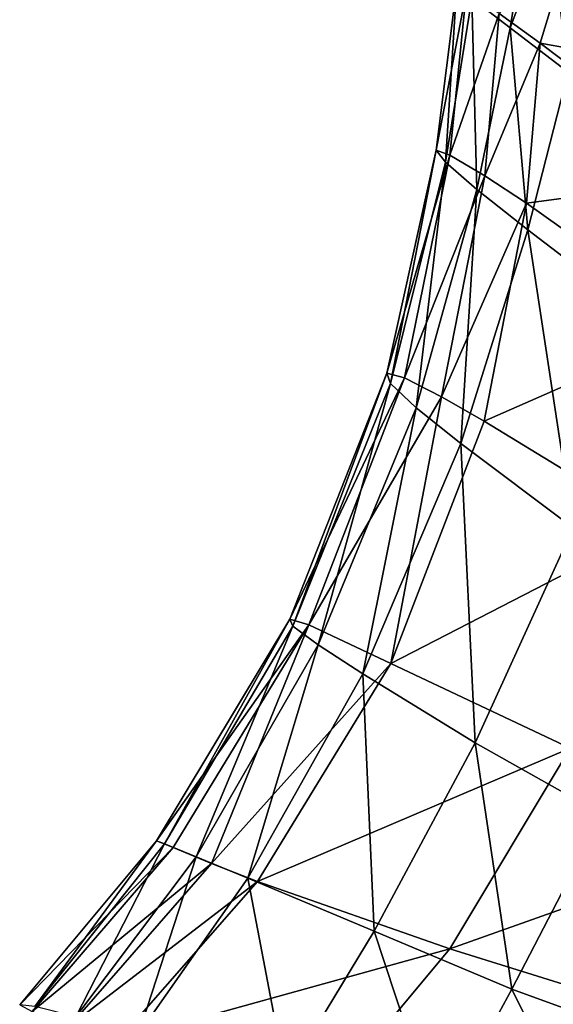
# Model space of a CAD drawing. Header units: millimetres. Extents: x 3 to 496, y 3 to 509.
# Tile 245 of 256: x 17 to 56, y 330 to 403. Entities that reach past the tile are written whole.
import ezdxf

# ---------------------------------------------------------------- set-up
doc = ezdxf.new("R2010")
doc.units = ezdxf.units.MM
doc.header["$LTSCALE"] = 25.4
doc.layers.get('0').update_dxf_attribs({"true_color": 0xff5454})

# ---------------------------------------------------------------- blocks, each defined once
blk = doc.blocks.new('FORM-M-9673.STL#1')
at = {"color": 0}
mesh = blk.add_polyface(dxfattribs=at)
corners = [(54.626, 410.89, 153.62), (69.158, 400.58, 126.777), (68.365, 399.933, 126.619), (55.43, 411.527, 153.754)]
mesh.append_faces([[corners[k] for k in face] for face in [(0, 1, 2), (1, 0, 3)]], dxfattribs={"vtx0": -1, "color": 0})
mesh = blk.add_polyface(dxfattribs=at)
corners = [(55.43, 411.527, 153.754), (70.077, 400.784, 127.209), (69.158, 400.58, 126.777), (56.383, 411.704, 154.12)]
mesh.append_faces([[corners[k] for k in face] for face in [(0, 1, 2), (1, 0, 3)]], dxfattribs={"vtx0": -1, "color": 0})
mesh = blk.add_polyface(dxfattribs=at)
corners = [(54.382, 411.084, 177.031), (52.941, 402.115, 178.947), (50.11, 404.326, 172.748)]
mesh.append_faces([[corners[k] for k in face] for face in [(0, 1, 2)]], dxfattribs={"color": 0})
mesh = blk.add_polyface(dxfattribs=at)
corners = [(54.382, 411.084, 177.031), (55.858, 409.907, 179.573), (52.941, 402.115, 178.947)]
mesh.append_faces([[corners[k] for k in face] for face in [(0, 1, 2)]], dxfattribs={"color": 0})
mesh = blk.add_polyface(dxfattribs=at)
corners = [(54.184, 409.964, 153.754), (68.365, 399.933, 126.619), (67.911, 399.016, 126.777), (54.626, 410.89, 153.62)]
mesh.append_faces([[corners[k] for k in face] for face in [(0, 1, 2), (1, 0, 3)]], dxfattribs={"vtx0": -1, "color": 0})
mesh = blk.add_polyface(dxfattribs=at)
corners = [(57.211, 398.855, 183.612), (52.941, 402.115, 178.947), (55.858, 409.907, 179.573)]
mesh.append_faces([[corners[k] for k in face] for face in [(0, 1, 2)]], dxfattribs={"color": 0})
mesh = blk.add_polyface(dxfattribs=at)
corners = [(54.223, 408.996, 154.12), (67.911, 399.016, 126.777), (67.917, 398.075, 127.209), (54.184, 409.964, 153.754)]
mesh.append_faces([[corners[k] for k in face] for face in [(0, 1, 2), (1, 0, 3)]], dxfattribs={"vtx0": -1, "color": 0})
mesh = blk.add_polyface(dxfattribs=at)
corners = [(60.2, 406.444, 184.289), (57.211, 398.855, 183.612), (55.858, 409.907, 179.573)]
mesh.append_faces([[corners[k] for k in face] for face in [(0, 1, 2)]], dxfattribs={"color": 0})
mesh = blk.add_polyface(dxfattribs=at)
corners = [(57.475, 408.618, 145.563), (52.115, 403.191, 151.648), (55.161, 400.988, 145.302)]
mesh.append_faces([[corners[k] for k in face] for face in [(0, 1, 2)]], dxfattribs={"color": 0})
mesh = blk.add_polyface(dxfattribs=at)
corners = [(54.733, 408.247, 154.62), (67.917, 398.075, 127.209), (68.381, 397.362, 127.798), (54.223, 408.996, 154.12)]
mesh.append_faces([[corners[k] for k in face] for face in [(0, 1, 2), (1, 0, 3)]], dxfattribs={"vtx0": -1, "color": 0})
mesh = blk.add_polyface(dxfattribs=at)
corners = [(57.475, 408.618, 145.563), (55.161, 400.988, 145.302), (70.5, 398.231, 121.278)]
mesh.append_faces([[corners[k] for k in face] for face in [(0, 1, 2)]], dxfattribs={"color": 0})
mesh = blk.add_polyface(dxfattribs=at)
corners = [(69.18, 397.068, 128.387), (54.733, 408.247, 154.62), (68.381, 397.362, 127.798), (55.577, 407.916, 155.12)]
mesh.append_faces([[corners[k] for k in face] for face in [(0, 1, 2), (1, 0, 3)]], dxfattribs={"vtx0": -1, "color": 0})
mesh = blk.add_polyface(dxfattribs=at)
corners = [(70.099, 397.272, 128.819), (55.577, 407.916, 155.12), (69.18, 397.068, 128.387), (56.529, 408.093, 155.486)]
mesh.append_faces([[corners[k] for k in face] for face in [(0, 1, 2), (1, 0, 3)]], dxfattribs={"vtx0": -1, "color": 0})
mesh = blk.add_polyface(dxfattribs=at)
corners = [(48.994, 405.279, 165.656), (48.141, 392.194, 171.96), (47.455, 393.071, 165.02)]
mesh.append_faces([[corners[k] for k in face] for face in [(0, 1, 2)]], dxfattribs={"color": 0})
mesh = blk.add_polyface(dxfattribs=at)
corners = [(48.994, 405.279, 165.656), (47.455, 393.071, 165.02), (49.694, 404.884, 158.385)]
mesh.append_faces([[corners[k] for k in face] for face in [(0, 1, 2)]], dxfattribs={"color": 0})
mesh = blk.add_polyface(dxfattribs=at)
corners = [(49.694, 404.884, 158.385), (47.455, 393.071, 165.02), (48.478, 392.715, 157.845)]
mesh.append_faces([[corners[k] for k in face] for face in [(0, 1, 2)]], dxfattribs={"color": 0})
mesh = blk.add_polyface(dxfattribs=at)
corners = [(48.994, 405.279, 165.656), (50.11, 404.326, 172.748), (48.141, 392.194, 171.96)]
mesh.append_faces([[corners[k] for k in face] for face in [(0, 1, 2)]], dxfattribs={"color": 0})
mesh = blk.add_polyface(dxfattribs=at)
corners = [(49.694, 404.884, 158.385), (48.478, 392.715, 157.845), (52.115, 403.191, 151.648)]
mesh.append_faces([[corners[k] for k in face] for face in [(0, 1, 2)]], dxfattribs={"color": 0})
mesh = blk.add_polyface(dxfattribs=at)
corners = [(50.11, 404.326, 172.748), (50.48, 390.168, 177.961), (48.141, 392.194, 171.96)]
mesh.append_faces([[corners[k] for k in face] for face in [(0, 1, 2)]], dxfattribs={"color": 0})
mesh = blk.add_polyface(dxfattribs=at)
corners = [(50.11, 404.326, 172.748), (52.941, 402.115, 178.947), (50.48, 390.168, 177.961)]
mesh.append_faces([[corners[k] for k in face] for face in [(0, 1, 2)]], dxfattribs={"color": 0})
mesh = blk.add_polyface(dxfattribs=at)
corners = [(52.115, 403.191, 151.648), (48.478, 392.715, 157.845), (51.057, 391.171, 151.135)]
mesh.append_faces([[corners[k] for k in face] for face in [(0, 1, 2)]], dxfattribs={"color": 0})
mesh = blk.add_polyface(dxfattribs=at)
corners = [(52.115, 403.191, 151.648), (51.057, 391.171, 151.135), (55.161, 400.988, 145.302)]
mesh.append_faces([[corners[k] for k in face] for face in [(0, 1, 2)]], dxfattribs={"color": 0})
mesh = blk.add_polyface(dxfattribs=at)
corners = [(52.941, 402.115, 178.947), (54.236, 387.186, 182.405), (50.48, 390.168, 177.961)]
mesh.append_faces([[corners[k] for k in face] for face in [(0, 1, 2)]], dxfattribs={"color": 0})
mesh = blk.add_polyface(dxfattribs=at)
corners = [(57.211, 398.855, 183.612), (54.236, 387.186, 182.405), (52.941, 402.115, 178.947)]
mesh.append_faces([[corners[k] for k in face] for face in [(0, 1, 2)]], dxfattribs={"color": 0})
mesh = blk.add_polyface(dxfattribs=at)
corners = [(55.161, 400.988, 145.302), (51.057, 391.171, 151.135), (54.149, 389.157, 144.794)]
mesh.append_faces([[corners[k] for k in face] for face in [(0, 1, 2)]], dxfattribs={"color": 0})
mesh = blk.add_polyface(dxfattribs=at)
corners = [(55.161, 400.988, 145.302), (54.149, 389.157, 144.794), (68.295, 391.055, 120.95)]
mesh.append_faces([[corners[k] for k in face] for face in [(0, 1, 2)]], dxfattribs={"color": 0})
mesh = blk.add_polyface(dxfattribs=at)
corners = [(55.161, 400.988, 145.302), (68.295, 391.055, 120.95), (70.5, 398.231, 121.278)]
mesh.append_faces([[corners[k] for k in face] for face in [(0, 1, 2)]], dxfattribs={"color": 0})
mesh = blk.add_polyface(dxfattribs=at)
corners = [(63.427, 380.165, 188.697), (54.236, 387.186, 182.405), (57.211, 398.855, 183.612)]
mesh.append_faces([[corners[k] for k in face] for face in [(0, 1, 2)]], dxfattribs={"color": 0})
mesh = blk.add_polyface(dxfattribs=at)
corners = [(47.455, 393.071, 165.02), (44.098, 375.826, 171.547), (43.806, 376.587, 164.803)]
mesh.append_faces([[corners[k] for k in face] for face in [(0, 1, 2)]], dxfattribs={"color": 0})
mesh = blk.add_polyface(dxfattribs=at)
corners = [(47.455, 393.071, 165.02), (43.806, 376.587, 164.803), (48.478, 392.715, 157.845)]
mesh.append_faces([[corners[k] for k in face] for face in [(0, 1, 2)]], dxfattribs={"color": 0})
mesh = blk.add_polyface(dxfattribs=at)
corners = [(48.478, 392.715, 157.845), (43.806, 376.587, 164.803), (45.127, 376.243, 157.75)]
mesh.append_faces([[corners[k] for k in face] for face in [(0, 1, 2)]], dxfattribs={"color": 0})
mesh = blk.add_polyface(dxfattribs=at)
corners = [(47.455, 393.071, 165.02), (48.141, 392.194, 171.96), (44.098, 375.826, 171.547)]
mesh.append_faces([[corners[k] for k in face] for face in [(0, 1, 2)]], dxfattribs={"color": 0})
mesh = blk.add_polyface(dxfattribs=at)
corners = [(48.478, 392.715, 157.845), (45.127, 376.243, 157.75), (51.057, 391.171, 151.135)]
mesh.append_faces([[corners[k] for k in face] for face in [(0, 1, 2)]], dxfattribs={"color": 0})
mesh = blk.add_polyface(dxfattribs=at)
corners = [(48.141, 392.194, 171.96), (45.993, 374.034, 177.3), (44.098, 375.826, 171.547)]
mesh.append_faces([[corners[k] for k in face] for face in [(0, 1, 2)]], dxfattribs={"color": 0})
mesh = blk.add_polyface(dxfattribs=at)
corners = [(48.141, 392.194, 171.96), (50.48, 390.168, 177.961), (45.993, 374.034, 177.3)]
mesh.append_faces([[corners[k] for k in face] for face in [(0, 1, 2)]], dxfattribs={"color": 0})
mesh = blk.add_polyface(dxfattribs=at)
corners = [(51.057, 391.171, 151.135), (45.127, 376.243, 157.75), (47.859, 374.841, 151.075)]
mesh.append_faces([[corners[k] for k in face] for face in [(0, 1, 2)]], dxfattribs={"color": 0})
mesh = blk.add_polyface(dxfattribs=at)
corners = [(51.057, 391.171, 151.135), (47.859, 374.841, 151.075), (54.149, 389.157, 144.794)]
mesh.append_faces([[corners[k] for k in face] for face in [(0, 1, 2)]], dxfattribs={"color": 0})
mesh = blk.add_polyface(dxfattribs=at)
corners = [(68.295, 391.055, 120.95), (54.149, 389.157, 144.794), (66.962, 380.033, 120.52)]
mesh.append_faces([[corners[k] for k in face] for face in [(0, 1, 2)]], dxfattribs={"color": 0})
mesh = blk.add_polyface(dxfattribs=at)
corners = [(50.48, 390.168, 177.961), (49.285, 371.385, 181.465), (45.993, 374.034, 177.3)]
mesh.append_faces([[corners[k] for k in face] for face in [(0, 1, 2)]], dxfattribs={"color": 0})
mesh = blk.add_polyface(dxfattribs=at)
corners = [(54.236, 387.186, 182.405), (49.285, 371.385, 181.465), (50.48, 390.168, 177.961)]
mesh.append_faces([[corners[k] for k in face] for face in [(0, 1, 2)]], dxfattribs={"color": 0})
mesh = blk.add_polyface(dxfattribs=at)
corners = [(54.149, 389.157, 144.794), (47.859, 374.841, 151.075), (51.014, 373.047, 144.734)]
mesh.append_faces([[corners[k] for k in face] for face in [(0, 1, 2)]], dxfattribs={"color": 0})
mesh = blk.add_polyface(dxfattribs=at)
corners = [(54.149, 389.157, 144.794), (51.014, 373.047, 144.734), (66.962, 380.033, 120.52)]
mesh.append_faces([[corners[k] for k in face] for face in [(0, 1, 2)]], dxfattribs={"color": 0})
mesh = blk.add_polyface(dxfattribs=at)
corners = [(57.587, 365.143, 187.2), (49.285, 371.385, 181.465), (54.236, 387.186, 182.405)]
mesh.append_faces([[corners[k] for k in face] for face in [(0, 1, 2)]], dxfattribs={"color": 0})
mesh = blk.add_polyface(dxfattribs=at)
corners = [(63.427, 380.165, 188.697), (57.587, 365.143, 187.2), (54.236, 387.186, 182.405)]
mesh.append_faces([[corners[k] for k in face] for face in [(0, 1, 2)]], dxfattribs={"color": 0})
mesh = blk.add_polyface(dxfattribs=at)
corners = [(66.962, 380.033, 120.52), (51.014, 373.047, 144.734), (63.762, 365.238, 120.455)]
mesh.append_faces([[corners[k] for k in face] for face in [(0, 1, 2)]], dxfattribs={"color": 0})
mesh = blk.add_polyface(dxfattribs=at)
corners = [(43.806, 376.587, 164.803), (36.879, 357.882, 171.601), (36.642, 358.391, 165)]
mesh.append_faces([[corners[k] for k in face] for face in [(0, 1, 2)]], dxfattribs={"color": 0})
mesh = blk.add_polyface(dxfattribs=at)
corners = [(43.806, 376.587, 164.803), (36.642, 358.391, 165), (45.127, 376.243, 157.75)]
mesh.append_faces([[corners[k] for k in face] for face in [(0, 1, 2)]], dxfattribs={"color": 0})
mesh = blk.add_polyface(dxfattribs=at)
corners = [(43.806, 376.587, 164.803), (44.098, 375.826, 171.547), (36.879, 357.882, 171.601)]
mesh.append_faces([[corners[k] for k in face] for face in [(0, 1, 2)]], dxfattribs={"color": 0})
mesh = blk.add_polyface(dxfattribs=at)
corners = [(45.127, 376.243, 157.75), (36.642, 358.391, 165), (38.044, 357.973, 158.037)]
mesh.append_faces([[corners[k] for k in face] for face in [(0, 1, 2)]], dxfattribs={"color": 0})
mesh = blk.add_polyface(dxfattribs=at)
corners = [(44.098, 375.826, 171.547), (38.746, 356.492, 177.169), (36.879, 357.882, 171.601)]
mesh.append_faces([[corners[k] for k in face] for face in [(0, 1, 2)]], dxfattribs={"color": 0})
mesh = blk.add_polyface(dxfattribs=at)
corners = [(45.127, 376.243, 157.75), (38.044, 357.973, 158.037), (47.859, 374.841, 151.075)]
mesh.append_faces([[corners[k] for k in face] for face in [(0, 1, 2)]], dxfattribs={"color": 0})
mesh = blk.add_polyface(dxfattribs=at)
corners = [(44.098, 375.826, 171.547), (45.993, 374.034, 177.3), (38.746, 356.492, 177.169)]
mesh.append_faces([[corners[k] for k in face] for face in [(0, 1, 2)]], dxfattribs={"color": 0})
mesh = blk.add_polyface(dxfattribs=at)
corners = [(47.859, 374.841, 151.075), (38.044, 357.973, 158.037), (44.119, 355.13, 145.041)]
mesh.append_faces([[corners[k] for k in face] for face in [(0, 1, 2)]], dxfattribs={"color": 0})
mesh = blk.add_polyface(dxfattribs=at)
corners = [(47.859, 374.841, 151.075), (44.119, 355.13, 145.041), (51.014, 373.047, 144.734)]
mesh.append_faces([[corners[k] for k in face] for face in [(0, 1, 2)]], dxfattribs={"color": 0})
mesh = blk.add_polyface(dxfattribs=at)
corners = [(45.993, 374.034, 177.3), (42.034, 354.36, 181.125), (38.746, 356.492, 177.169), (49.285, 371.385, 181.465)]
mesh.append_faces([[corners[k] for k in face] for face in [(0, 1, 2), (1, 0, 3)]], dxfattribs={"vtx0": -1, "color": 0})
mesh = blk.add_polyface(dxfattribs=at)
corners = [(51.014, 373.047, 144.734), (44.119, 355.13, 145.041), (63.762, 365.238, 120.455)]
mesh.append_faces([[corners[k] for k in face] for face in [(0, 1, 2)]], dxfattribs={"color": 0})
mesh = blk.add_polyface(dxfattribs=at)
corners = [(50.334, 349.249, 186.439), (42.034, 354.36, 181.125), (49.285, 371.385, 181.465)]
mesh.append_faces([[corners[k] for k in face] for face in [(0, 1, 2)]], dxfattribs={"color": 0})
mesh = blk.add_polyface(dxfattribs=at)
corners = [(57.587, 365.143, 187.2), (50.334, 349.249, 186.439), (49.285, 371.385, 181.465)]
mesh.append_faces([[corners[k] for k in face] for face in [(0, 1, 2)]], dxfattribs={"color": 0})
mesh = blk.add_polyface(dxfattribs=at)
corners = [(63.762, 365.238, 120.455), (44.119, 355.13, 145.041), (57.371, 348.872, 120.682)]
mesh.append_faces([[corners[k] for k in face] for face in [(0, 1, 2)]], dxfattribs={"color": 0})
mesh = blk.add_polyface(dxfattribs=at)
corners = [(59.745, 343.947, 192.237), (50.334, 349.249, 186.439), (57.587, 365.143, 187.2)]
mesh.append_faces([[corners[k] for k in face] for face in [(0, 1, 2)]], dxfattribs={"color": 0})
mesh = blk.add_polyface(dxfattribs=at)
corners = [(36.642, 358.391, 165), (27.38, 341.782, 171.891), (26.8, 342.017, 165.276)]
mesh.append_faces([[corners[k] for k in face] for face in [(0, 1, 2)]], dxfattribs={"color": 0})
mesh = blk.add_polyface(dxfattribs=at)
corners = [(36.642, 358.391, 165), (26.8, 342.017, 165.276), (38.044, 357.973, 158.037)]
mesh.append_faces([[corners[k] for k in face] for face in [(0, 1, 2)]], dxfattribs={"color": 0})
mesh = blk.add_polyface(dxfattribs=at)
corners = [(36.642, 358.391, 165), (36.879, 357.882, 171.601), (27.38, 341.782, 171.891)]
mesh.append_faces([[corners[k] for k in face] for face in [(0, 1, 2)]], dxfattribs={"color": 0})
mesh = blk.add_polyface(dxfattribs=at)
corners = [(38.044, 357.973, 158.037), (26.8, 342.017, 165.276), (28.026, 341.509, 158.302)]
mesh.append_faces([[corners[k] for k in face] for face in [(0, 1, 2)]], dxfattribs={"color": 0})
mesh = blk.add_polyface(dxfattribs=at)
corners = [(36.879, 357.882, 171.601), (29.713, 340.823, 177.468), (27.38, 341.782, 171.891)]
mesh.append_faces([[corners[k] for k in face] for face in [(0, 1, 2)]], dxfattribs={"color": 0})
mesh = blk.add_polyface(dxfattribs=at)
corners = [(38.044, 357.973, 158.037), (28.026, 341.509, 158.302), (30.865, 340.337, 151.648)]
mesh.append_faces([[corners[k] for k in face] for face in [(0, 1, 2)]], dxfattribs={"color": 0})
mesh = blk.add_polyface(dxfattribs=at)
corners = [(36.879, 357.882, 171.601), (38.746, 356.492, 177.169), (29.713, 340.823, 177.468)]
mesh.append_faces([[corners[k] for k in face] for face in [(0, 1, 2)]], dxfattribs={"color": 0})
mesh = blk.add_polyface(dxfattribs=at)
corners = [(38.044, 357.973, 158.037), (30.865, 340.337, 151.648), (44.119, 355.13, 145.041)]
mesh.append_faces([[corners[k] for k in face] for face in [(0, 1, 2)]], dxfattribs={"color": 0})
mesh = blk.add_polyface(dxfattribs=at)
corners = [(38.746, 356.492, 177.169), (33.539, 339.24, 181.43), (29.713, 340.823, 177.468)]
mesh.append_faces([[corners[k] for k in face] for face in [(0, 1, 2)]], dxfattribs={"color": 0})
mesh = blk.add_polyface(dxfattribs=at)
corners = [(42.034, 354.36, 181.125), (33.539, 339.24, 181.43), (38.746, 356.492, 177.169)]
mesh.append_faces([[corners[k] for k in face] for face in [(0, 1, 2)]], dxfattribs={"color": 0})
mesh = blk.add_polyface(dxfattribs=at)
corners = [(44.119, 355.13, 145.041), (30.865, 340.337, 151.648), (34.245, 338.997, 145.296)]
mesh.append_faces([[corners[k] for k in face] for face in [(0, 1, 2)]], dxfattribs={"color": 0})
mesh = blk.add_polyface(dxfattribs=at)
corners = [(44.119, 355.13, 145.041), (34.245, 338.997, 145.296), (57.371, 348.872, 120.682)]
mesh.append_faces([[corners[k] for k in face] for face in [(0, 1, 2)]], dxfattribs={"color": 0})
mesh = blk.add_polyface(dxfattribs=at)
corners = [(42.884, 335.323, 186.734), (33.539, 339.24, 181.43), (42.034, 354.36, 181.125)]
mesh.append_faces([[corners[k] for k in face] for face in [(0, 1, 2)]], dxfattribs={"color": 0})
mesh = blk.add_polyface(dxfattribs=at)
corners = [(50.334, 349.249, 186.439), (42.884, 335.323, 186.734), (42.034, 354.36, 181.125)]
mesh.append_faces([[corners[k] for k in face] for face in [(0, 1, 2)]], dxfattribs={"color": 0})
mesh = blk.add_polyface(dxfattribs=at)
corners = [(57.371, 348.872, 120.682), (34.245, 338.997, 145.296), (48.468, 334.031, 120.855)]
mesh.append_faces([[corners[k] for k in face] for face in [(0, 1, 2)]], dxfattribs={"color": 0})
mesh = blk.add_polyface(dxfattribs=at)
corners = [(53.056, 331.049, 192.506), (42.884, 335.323, 186.734), (50.334, 349.249, 186.439)]
mesh.append_faces([[corners[k] for k in face] for face in [(0, 1, 2)]], dxfattribs={"color": 0})
mesh = blk.add_polyface(dxfattribs=at)
corners = [(57.371, 348.872, 120.682), (48.468, 334.031, 120.855), (71.582, 342.242, 98.116)]
mesh.append_faces([[corners[k] for k in face] for face in [(0, 1, 2)]], dxfattribs={"color": 0})
mesh = blk.add_polyface(dxfattribs=at)
corners = [(59.745, 343.947, 192.237), (53.056, 331.049, 192.506), (50.334, 349.249, 186.439)]
mesh.append_faces([[corners[k] for k in face] for face in [(0, 1, 2)]], dxfattribs={"color": 0})
mesh = blk.add_polyface(dxfattribs=at)
corners = [(64.898, 326.73, 199.745), (53.056, 331.049, 192.506), (59.745, 343.947, 192.237)]
mesh.append_faces([[corners[k] for k in face] for face in [(0, 1, 2)]], dxfattribs={"color": 0})
mesh = blk.add_polyface(dxfattribs=at)
corners = [(71.582, 342.242, 98.116), (48.468, 334.031, 120.855), (64.121, 329.141, 98.145)]
mesh.append_faces([[corners[k] for k in face] for face in [(0, 1, 2)]], dxfattribs={"color": 0})
mesh = blk.add_polyface(dxfattribs=at)
corners = [(26.8, 342.017, 165.276), (16.678, 329.884, 165.386), (28.026, 341.509, 158.302)]
mesh.append_faces([[corners[k] for k in face] for face in [(0, 1, 2)]], dxfattribs={"color": 0})
mesh = blk.add_polyface(dxfattribs=at)
corners = [(26.8, 342.017, 165.276), (17.793, 329.747, 172.195), (16.678, 329.884, 165.386)]
mesh.append_faces([[corners[k] for k in face] for face in [(0, 1, 2)]], dxfattribs={"color": 0})
mesh = blk.add_polyface(dxfattribs=at)
corners = [(28.026, 341.509, 158.302), (16.678, 329.884, 165.386), (17.601, 329.401, 158.282)]
mesh.append_faces([[corners[k] for k in face] for face in [(0, 1, 2)]], dxfattribs={"color": 0})
mesh = blk.add_polyface(dxfattribs=at)
corners = [(28.026, 341.509, 158.302), (17.601, 329.401, 158.282), (30.865, 340.337, 151.648)]
mesh.append_faces([[corners[k] for k in face] for face in [(0, 1, 2)]], dxfattribs={"color": 0})
mesh = blk.add_polyface(dxfattribs=at)
corners = [(26.8, 342.017, 165.276), (27.38, 341.782, 171.891), (17.793, 329.747, 172.195)]
mesh.append_faces([[corners[k] for k in face] for face in [(0, 1, 2)]], dxfattribs={"color": 0})
mesh = blk.add_polyface(dxfattribs=at)
corners = [(27.38, 341.782, 171.891), (20.831, 328.999, 178.006), (17.793, 329.747, 172.195)]
mesh.append_faces([[corners[k] for k in face] for face in [(0, 1, 2)]], dxfattribs={"color": 0})
mesh = blk.add_polyface(dxfattribs=at)
corners = [(27.38, 341.782, 171.891), (29.713, 340.823, 177.468), (20.831, 328.999, 178.006)]
mesh.append_faces([[corners[k] for k in face] for face in [(0, 1, 2)]], dxfattribs={"color": 0})
mesh = blk.add_polyface(dxfattribs=at)
corners = [(29.713, 340.823, 177.468), (25.457, 327.723, 182.219), (20.831, 328.999, 178.006)]
mesh.append_faces([[corners[k] for k in face] for face in [(0, 1, 2)]], dxfattribs={"color": 0})
mesh = blk.add_polyface(dxfattribs=at)
corners = [(33.539, 339.24, 181.43), (25.457, 327.723, 182.219), (29.713, 340.823, 177.468)]
mesh.append_faces([[corners[k] for k in face] for face in [(0, 1, 2)]], dxfattribs={"color": 0})
mesh = blk.add_polyface(dxfattribs=at)
corners = [(30.865, 340.337, 151.648), (17.601, 329.401, 158.282), (20.422, 328.374, 151.591)]
mesh.append_faces([[corners[k] for k in face] for face in [(0, 1, 2)]], dxfattribs={"color": 0})
mesh = blk.add_polyface(dxfattribs=at)
corners = [(30.865, 340.337, 151.648), (20.422, 328.374, 151.591), (34.245, 338.997, 145.296)]
mesh.append_faces([[corners[k] for k in face] for face in [(0, 1, 2)]], dxfattribs={"color": 0})
mesh = blk.add_polyface(dxfattribs=at)
corners = [(34.245, 338.997, 145.296), (20.422, 328.374, 151.591), (23.934, 327.214, 145.238)]
mesh.append_faces([[corners[k] for k in face] for face in [(0, 1, 2)]], dxfattribs={"color": 0})
mesh = blk.add_polyface(dxfattribs=at)
corners = [(34.245, 338.997, 145.296), (23.934, 327.214, 145.238), (48.468, 334.031, 120.855)]
mesh.append_faces([[corners[k] for k in face] for face in [(0, 1, 2)]], dxfattribs={"color": 0})
mesh = blk.add_polyface(dxfattribs=at)
corners = [(36.352, 324.535, 187.99), (25.457, 327.723, 182.219), (33.539, 339.24, 181.43)]
mesh.append_faces([[corners[k] for k in face] for face in [(0, 1, 2)]], dxfattribs={"color": 0})
mesh = blk.add_polyface(dxfattribs=at)
corners = [(42.884, 335.323, 186.734), (36.352, 324.535, 187.99), (33.539, 339.24, 181.43)]
mesh.append_faces([[corners[k] for k in face] for face in [(0, 1, 2)]], dxfattribs={"color": 0})
mesh = blk.add_polyface(dxfattribs=at)
corners = [(47.619, 320.982, 194.049), (36.352, 324.535, 187.99), (42.884, 335.323, 186.734)]
mesh.append_faces([[corners[k] for k in face] for face in [(0, 1, 2)]], dxfattribs={"color": 0})
mesh = blk.add_polyface(dxfattribs=at)
corners = [(53.056, 331.049, 192.506), (47.619, 320.982, 194.049), (42.884, 335.323, 186.734)]
mesh.append_faces([[corners[k] for k in face] for face in [(0, 1, 2)]], dxfattribs={"color": 0})
mesh = blk.add_polyface(dxfattribs=at)
corners = [(48.468, 334.031, 120.855), (23.934, 327.214, 145.238), (39.197, 322.912, 120.773)]
mesh.append_faces([[corners[k] for k in face] for face in [(0, 1, 2)]], dxfattribs={"color": 0})
mesh = blk.add_polyface(dxfattribs=at)
corners = [(48.468, 334.031, 120.855), (39.197, 322.912, 120.773), (64.121, 329.141, 98.145)]
mesh.append_faces([[corners[k] for k in face] for face in [(0, 1, 2)]], dxfattribs={"color": 0})
mesh = blk.add_polyface(dxfattribs=at)
corners = [(59.901, 317.253, 201.166), (47.619, 320.982, 194.049), (53.056, 331.049, 192.506)]
mesh.append_faces([[corners[k] for k in face] for face in [(0, 1, 2)]], dxfattribs={"color": 0})
mesh = blk.add_polyface(dxfattribs=at)
corners = [(64.898, 326.73, 199.745), (59.901, 317.253, 201.166), (53.056, 331.049, 192.506)]
mesh.append_faces([[corners[k] for k in face] for face in [(0, 1, 2)]], dxfattribs={"color": 0})

msp = doc.modelspace()

# ---------------------------------------------------------------- block references
at = {"color": 7, "true_color": 0xf9f8f7}
msp.add_blockref('FORM-M-9673.STL#1', (0, 0), dxfattribs=at)

doc.saveas('drawing.dxf')
